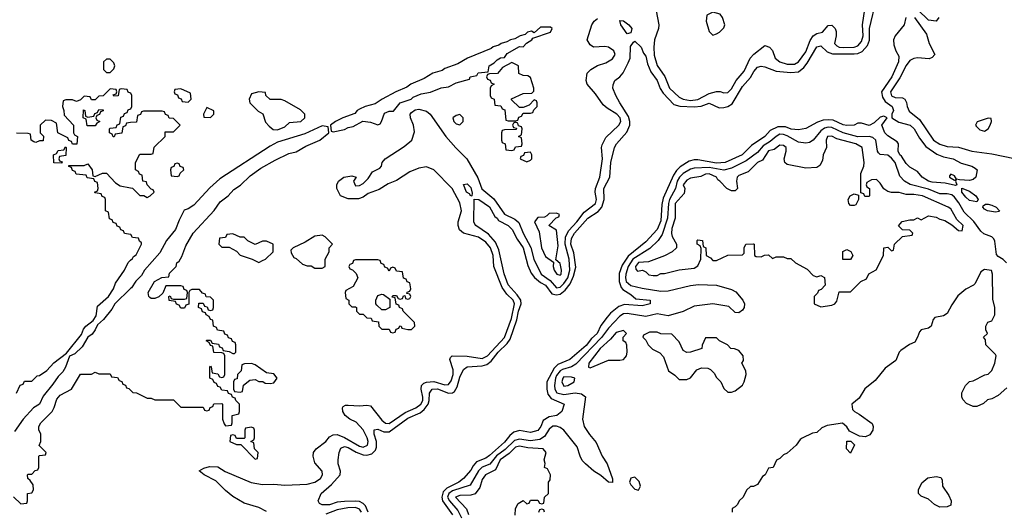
# Model space of a CAD drawing. Header units: inches. Extents: x 2710684 to 2828758, y 857022 to 965663.
# Tile 178 of 256: x 2769404 to 2774697, y 906614 to 909257. Entities that reach past the tile are written whole.
import ezdxf

# ---------------------------------------------------------------- set-up
doc = ezdxf.new("R2010")
doc.units = ezdxf.units.IN
doc.header["$MEASUREMENT"] = 0
doc.layers.add('C7960', color=7, linetype='Continuous')
doc.layers.add('C7970', color=7, linetype='Continuous')

msp = doc.modelspace()

# ---------------------------------------------------------------- linework, layer by layer
at = {"layer": 'C7960', "color": 4, "elevation": 12}
for points in [[(2769890, 909046), (2769870, 909046), (2769854, 909030), (2769854, 908990), (2769870, 908974), (2769890, 908974), (2769910, 908994), (2769915.3, 909010), (2769910, 909026)], [(2769810, 908686), (2769767.3, 908687.3), (2769762, 908722), (2769746, 908730), (2769747.3, 908772.7), (2769754, 908770), (2769758, 908738), (2769770, 908734), (2769802, 908738), (2769807.3, 908752.7), (2769822, 908758), (2769830, 908774), (2769852.7, 908772.7), (2769852.7, 908767.3), (2769838, 908762), (2769832.7, 908747.3), (2769818, 908742), (2769814, 908730), (2769818, 908718), (2769834, 908710), (2769818, 908702)], [(2769630, 908486), (2769587.3, 908487.3), (2769586, 908530), (2769602, 908538), (2769610, 908554), (2769642, 908558), (2769650, 908574), (2769654, 908570), (2769652.7, 908527.3), (2769618, 908522), (2769614, 908510), (2769618, 908498), (2769632.7, 908492.7)]]:
    msp.add_lwpolyline(points, close=True, dxfattribs=at)
for points in [[(2770000, 908862.7), (2769987.3, 908867.3), (2769982, 908882), (2769950, 908886), (2769938, 908882), (2769932.7, 908847.3), (2769910, 908846), (2769907.3, 908852.7), (2769922, 908858), (2769926, 908870), (2769922, 908882), (2769890, 908886), (2769852.7, 908847.3), (2769830, 908846), (2769810, 908826), (2769790, 908826), (2769782, 908842), (2769750, 908846), (2769730, 908826), (2769710, 908818), (2769687.3, 908827.3), (2769652.7, 908827.3), (2769638, 908822), (2769634, 908790), (2769642, 908770), (2769643.6, 908743.6), (2769694, 908690), (2769694, 908650), (2769698, 908638), (2769714, 908630), (2769711.6, 908588.4), (2769688, 908588), (2769682, 908602), (2769667.3, 908607.3), (2769662, 908622), (2769608.9, 908648.9), (2769602, 908702), (2769574.6, 908714.6), (2769542, 908718), (2769514, 908690), (2769514, 908650), (2769531.6, 908631.6), (2769530, 908606), (2769510, 908606), (2769490, 908598), (2769480.4, 908600.4), (2769466, 908610), (2769462, 908642), (2769450, 908646), (2769387.3, 908647.3)], [(2770000, 908704.1), (2769978, 908702), (2769972.7, 908687.3), (2769958, 908682), (2769952.7, 908647.3), (2769918, 908642), (2769912.7, 908627.3), (2769907.3, 908627.3), (2769902, 908642), (2769886, 908650), (2769886, 908670), (2769890, 908674), (2769922, 908678), (2769927.3, 908692.7), (2769942, 908698), (2769947.3, 908732.7), (2769962, 908738), (2769967.3, 908752.7), (2769982, 908758), (2769987.3, 908772.7), (2770000, 908777.3)], [(2770000, 908102.3), (2769967.3, 908107.3), (2769962, 908122), (2769947.3, 908127.3), (2769942, 908142), (2769927.3, 908147.3), (2769922, 908162), (2769907.3, 908167.3), (2769902, 908182), (2769887.3, 908187.3), (2769882, 908222), (2769866, 908230), (2769866, 908290), (2769862, 908302), (2769847.3, 908307.3), (2769842, 908322), (2769810, 908326), (2769806, 908330), (2769822, 908338), (2769826, 908350), (2769822, 908382), (2769807.3, 908387.3), (2769802, 908402), (2769767.3, 908407.3), (2769762, 908422), (2769707.3, 908427.3), (2769702, 908442), (2769687.3, 908447.3), (2769682, 908462), (2769667.3, 908467.3), (2769667.3, 908472.7), (2769750, 908474), (2769770, 908482), (2769794, 908450), (2769798, 908418), (2769810, 908414), (2769850, 908432), (2769870, 908432), (2769919.6, 908379.6), (2769943.6, 908363.6), (2770000, 908353.7)], [(2769386, 907250), (2769407.3, 907292.7), (2769422, 907298), (2769430, 907314), (2769470, 907314), (2769498, 907342), (2769510, 907344.7), (2769550, 907371), (2769587, 907413), (2769656.4, 907463.6), (2769736, 907564), (2769747, 907593), (2769759, 907610), (2769799.5, 907640.5), (2769814.8, 907665.2), (2769823.1, 907716.9), (2769882, 907770), (2769908, 907810), (2769919, 907841), (2769968, 907910), (2769987.3, 907952.7), (2770000, 907964.6)], [(2770000, 907811.3), (2769916, 907730), (2769899.3, 907700.7), (2769855.2, 907644.8), (2769822.5, 907617.5), (2769810.5, 907589.5), (2769792.8, 907567.2), (2769771, 907550), (2769740.7, 907499.3), (2769699.8, 907460.2), (2769671.6, 907448.4), (2769650.7, 907389.3), (2769635.9, 907364.1), (2769610, 907339), (2769583, 907297), (2769530, 907233.2), (2769510.6, 907189.4), (2769478.8, 907170), (2769422.8, 907110), (2769376.7, 907043.3)], [(2769371.6, 906691.6), (2769410, 906654), (2769442, 906658), (2769446, 906670), (2769446, 906710), (2769470, 906714), (2769478, 906730), (2769476.4, 906756.4), (2769460.4, 906780.4), (2769448, 906790), (2769446, 906810), (2769450, 906814), (2769470, 906814), (2769487.3, 906832.7), (2769502, 906838), (2769506, 906850), (2769506, 906910), (2769510, 906914), (2769542, 906918), (2769546, 906930), (2769508.7, 906968.7), (2769518, 906990), (2769518, 907030), (2769506, 907050), (2769506, 907070), (2769518, 907090), (2769578, 907150), (2769590, 907172), (2769603.2, 907216.8), (2769622, 907238), (2769682, 907270), (2769730, 907351.3), (2769790, 907352), (2769810, 907362), (2769830, 907354), (2769890, 907354), (2769898, 907338), (2769930, 907334), (2769938, 907318), (2769952.7, 907312.7), (2769958, 907298), (2769972.7, 907292.7), (2769978, 907278), (2769990, 907274), (2770000, 907264.6)]]:
    msp.add_lwpolyline(points, dxfattribs=at)
at = {"layer": 'C7970', "color": 4}
for points, elevation in [([(2771277.3, 906610), (2771263.3, 906643.3), (2771250, 906656.9), (2771230, 906666.4), (2771210, 906668.9), (2771150, 906667.3), (2771110, 906663), (2771069.7, 906649.7), (2771030, 906649.3), (2771016.4, 906656.4), (2771008.7, 906670), (2771024, 906710), (2771081, 906759), (2771126, 906810), (2771129.4, 906830), (2771116, 906870), (2771116, 906890), (2771120.9, 906930), (2771130, 906954), (2771150, 906962.4), (2771170, 906957.7), (2771212.5, 906932.5), (2771250, 906917.3), (2771270, 906915.2), (2771296.8, 906923.2), (2771316.8, 906943.2), (2771321.5, 906958.5), (2771322, 906990), (2771310, 907028), (2771310, 907052), (2771330, 907056.3), (2771361.4, 907041.4), (2771390, 907041.1), (2771490, 907114.4), (2771557, 907143), (2771579.1, 907160.9), (2771600.4, 907190), (2771606, 907210), (2771606.2, 907250), (2771620.9, 907270), (2771650, 907272.1), (2771709.1, 907249.1), (2771730, 907251.7), (2771740.9, 907259.1), (2771756.5, 907283.5), (2771770, 907334.8), (2771790, 907377.3), (2771809.7, 907390.3), (2771890, 907396.1), (2771915.7, 907404.3), (2771938.6, 907421.4), (2771976.4, 907470), (2772024.3, 907515.7), (2772040.5, 907539.5), (2772076.9, 907643.1), (2772085.8, 907690), (2772099.3, 907730), (2772097.3, 907750), (2772078.8, 907778.8), (2772030, 907832.3), (2772008.4, 907891.6), (2771980.3, 908020.3), (2771961.8, 908061.8), (2771923.5, 908103.5), (2771855.3, 908150), (2771850, 908158), (2771845.2, 908170), (2771847.3, 908292.7), (2771872, 908290), (2771930, 908250.6), (2771958.4, 908198.4), (2771970, 908190.4), (2771977.3, 908177.3), (2772030.5, 908150), (2772052.2, 908130), (2772078, 908078), (2772111.4, 908030), (2772135.9, 907935.9), (2772154.1, 907894.1), (2772171, 907871), (2772203.5, 907843.5), (2772230, 907830.2), (2772264.3, 907784.3), (2772290, 907777.2), (2772310, 907781.8), (2772336.9, 907803.1), (2772363.4, 907836.6), (2772382, 907878), (2772393, 907927), (2772383.4, 908003.4), (2772367.2, 908050), (2772370, 908080.7), (2772386.2, 908110), (2772457.4, 908190), (2772513.1, 908226.9), (2772534.3, 908250), (2772546, 908290), (2772544.4, 908350), (2772576.2, 908410), (2772581.3, 908490), (2772600.7, 908570), (2772612.3, 908590), (2772667.5, 908652.5), (2772683.5, 908690), (2772684.4, 908710), (2772677, 908737), (2772629.7, 908810), (2772609.5, 908850), (2772593.2, 908890), (2772593.6, 908906.4), (2772604, 908930), (2772630, 908950.8), (2772647.8, 908972.2), (2772674.3, 909025.7), (2772685.1, 909050), (2772687, 909113), (2772703.1, 909136.9), (2772710, 909142), (2772744.7, 909110), (2772756.9, 909076.9), (2772770, 909062), (2772779.5, 909019.5), (2772797.7, 908977.7), (2772830.3, 908930), (2772847.8, 908887.8), (2772863.1, 908863.1), (2772921.3, 908801.3), (2772952.3, 908792.3), (2773030, 908788.5), (2773066.6, 908793.4), (2773110, 908808), (2773163.4, 908783.4), (2773190, 908785.3), (2773210, 908790.3), (2773234.9, 908805.1), (2773290, 908899.1), (2773333.1, 908946.9), (2773350, 908978.8), (2773370, 909002.8), (2773390, 909007.3), (2773410, 909004.9), (2773470, 908980.5), (2773550, 908974.3), (2773590, 908977.6), (2773619, 909001), (2773636.6, 909023.4), (2773690, 909112.4), (2773710, 909116.4), (2773744.7, 909084.7), (2773773.7, 909073.7), (2773890, 909073.6), (2773910, 909076.5), (2773933.2, 909086.8), (2773962, 909118), (2773972.7, 909147.3), (2773972.8, 909210), (2774009.8, 909370)], 4), ([(2772825.1, 909305.1), (2772840.3, 909230), (2772838.3, 909210), (2772816.9, 909150), (2772812.2, 909110), (2772813.9, 909066.1), (2772830, 909010.5), (2772871.5, 908951.5), (2772897, 908890), (2772950, 908840.3), (2772970.2, 908830.2), (2773010, 908823.8), (2773050, 908828.5), (2773110, 908860.2), (2773150, 908872), (2773170, 908872.2), (2773190, 908863.8), (2773210, 908866), (2773230, 908885.5), (2773254.8, 908930), (2773298.5, 908981.5), (2773331.1, 909050), (2773350, 909072), (2773410, 909118.8), (2773434.8, 909110), (2773450, 909091), (2773464.4, 909050), (2773490.2, 909030.2), (2773530, 909018.4), (2773570, 909018.6), (2773590.9, 909030), (2773630, 909084.9), (2773653.7, 909146.3), (2773668.7, 909171.3), (2773690, 909183.7), (2773719, 909190), (2773750, 909226.8), (2773770, 909227.3), (2773787.3, 909210), (2773793.1, 909193.1), (2773793.7, 909170), (2773784.9, 909130), (2773797.3, 909117.3), (2773810, 909110.3), (2773830, 909108.6), (2773890, 909110.2), (2773910, 909117.2), (2773930, 909139.5), (2773939.1, 909170), (2773934.6, 909230), (2773946.8, 909313.2)], 8), ([(2774345.5, 909270), (2774330.4, 909249.6), (2774290, 909255.1), (2774232.3, 909310)], 8), ([(2770730, 906613.3), (2770690, 906634.5), (2770610, 906658.4), (2770550, 906694), (2770510, 906725.1), (2770457.5, 906777.5), (2770395.3, 906810), (2770368.7, 906831.3), (2770393.6, 906846.4), (2770424.5, 906855.5), (2770470, 906853), (2770508.6, 906828.6), (2770649.1, 906769.1), (2770710, 906757.7), (2770770, 906760.2), (2770830, 906754), (2770950, 906760.9), (2770990, 906770.4), (2771020.9, 906790), (2771032.7, 906810), (2771029.2, 906830), (2770990, 906875.3), (2770982, 906910), (2770983.7, 906930), (2770997.2, 906950), (2771049.3, 906990), (2771070, 907014), (2771090, 907025.5), (2771110, 907026.7), (2771150, 907011.6), (2771230, 906964.5), (2771250, 906959.1), (2771273.5, 906970), (2771276.8, 906990), (2771271.6, 907010), (2771251.3, 907051.3), (2771212.8, 907092.8), (2771178, 907110), (2771154.5, 907130), (2771142, 907150), (2771139.3, 907170), (2771142.5, 907177.5), (2771155.5, 907184.5), (2771170, 907185.5), (2771230, 907180.5), (2771270, 907185.5), (2771290, 907182), (2771350, 907104.9), (2771370, 907088.1), (2771390, 907086.2), (2771475.3, 907144.7), (2771533.3, 907170), (2771560.3, 907190), (2771570.7, 907210), (2771571.4, 907228.6), (2771562, 907270), (2771564, 907290), (2771577, 907303), (2771590.8, 907309.2), (2771630, 907312.1), (2771690, 907293.6), (2771710, 907295.3), (2771723.9, 907316.1), (2771733.6, 907350), (2771734.4, 907374.4), (2771717, 907430), (2771719, 907441), (2771728, 907450), (2771810, 907447.7), (2771890, 907435.9), (2771919.2, 907450), (2772010.9, 907549.1), (2772048.2, 907650), (2772064.8, 907730), (2772057.6, 907750), (2772022, 907782), (2771998, 907818), (2771952.1, 907930), (2771948.6, 907990), (2771935.8, 908030), (2771910, 908061), (2771870, 908087.4), (2771789.8, 908109.8), (2771767.5, 908127.5), (2771760.5, 908150), (2771760.5, 908170), (2771778.3, 908230), (2771770, 908272.7), (2771729.6, 908350), (2771630.7, 908450.7), (2771590, 908466.6), (2771550, 908459.7), (2771501.1, 908438.9), (2771430, 908392), (2771385.7, 908374.3), (2771335.8, 908344.2), (2771277.5, 908322.5), (2771250, 908304), (2771225.4, 908294.6), (2771170, 908294), (2771128, 908310), (2771108, 908350), (2771108, 908370), (2771118, 908390), (2771146, 908410), (2771190, 908418), (2771212, 908410), (2771198, 908390), (2771210, 908364.7), (2771230, 908366), (2771250, 908376), (2771276.6, 908403.4), (2771300.9, 908439.1), (2771340.2, 908459.8), (2771348.7, 908470), (2771353.2, 908490), (2771369, 908510), (2771470, 908575.5), (2771512.7, 908610), (2771526, 908654), (2771520.5, 908690), (2771504.2, 908730), (2771502.9, 908750), (2771510, 908759.1), (2771530, 908772.2), (2771550, 908777.1), (2771590, 908765.5), (2771610.3, 908750.3), (2771694.4, 908630), (2771748.3, 908568.3), (2771807.2, 908510), (2771867.2, 908407.2), (2771888.8, 908348.8), (2771953.5, 908293.5), (2772010, 908211.7), (2772065.5, 908185.5), (2772086.5, 908166.5), (2772110.2, 908110), (2772152.4, 908032.4), (2772167.2, 907970), (2772206.7, 907890), (2772255, 907855), (2772290, 907814.9), (2772310, 907819.2), (2772330, 907838.6), (2772350.4, 907869.6), (2772360.9, 907910), (2772358, 907970), (2772336.1, 908050), (2772338.6, 908090), (2772356.1, 908123.9), (2772398.8, 908170), (2772438.3, 908221.7), (2772499.7, 908270), (2772505.1, 908290), (2772498, 908330), (2772499.2, 908350), (2772522, 908410), (2772536.4, 908510), (2772531.3, 908570), (2772534.5, 908585.5), (2772555.6, 908624.4), (2772624.5, 908690), (2772635.4, 908710), (2772632.4, 908730), (2772613.6, 908750), (2772561.3, 908781.3), (2772540.1, 908800.1), (2772499.1, 908859.1), (2772454, 908910), (2772449, 908930), (2772454, 908970), (2772474, 908990), (2772510, 909010.8), (2772554.2, 909025.8), (2772590, 909046.8), (2772605.2, 909070), (2772597.2, 909090), (2772570, 909109), (2772550, 909114), (2772489.2, 909109.2), (2772470, 909122), (2772454, 909150), (2772478.9, 909230), (2772492.6, 909250), (2772510, 909264.4)], 8), ([(2774167, 909270), (2774159.3, 909230), (2774110.8, 909170), (2774100.7, 909150), (2774102.5, 909122.5), (2774114, 909090), (2774130, 909062), (2774128, 909030), (2774092.9, 908950), (2774037, 908870), (2774041.5, 908841.5), (2774056.9, 908816.9), (2774094.8, 908790), (2774101, 908770), (2774092, 908750), (2774092, 908730), (2774130, 908707.3), (2774190.6, 908690), (2774212.4, 908670), (2774240.3, 908620.3), (2774275.3, 908575.3), (2774334.7, 908534.7), (2774370, 908520.5), (2774422, 908510), (2774465.5, 908485.5), (2774522, 908470), (2774539.8, 908459.8), (2774551.3, 908450), (2774544.7, 908410), (2774530, 908399), (2774510, 908393.2), (2774456.4, 908396.4), (2774440.4, 908400.4), (2774430, 908418), (2774410, 908426), (2774402, 908418), (2774402, 908410), (2774430, 908394), (2774438, 908398), (2774434, 908390), (2774442, 908370), (2774434.4, 908365.6), (2774378.6, 908378.6), (2774310, 908384.7), (2774288.7, 908390), (2774255.3, 908410), (2774230, 908442), (2774190, 908464), (2774170, 908484), (2774144.5, 908524.5), (2774135.3, 908530), (2774126, 908550), (2774128.7, 908590), (2774120.2, 908600.2), (2774070, 908632.3), (2774054.5, 908650), (2774039, 908690), (2774068, 908730), (2774050, 908739), (2774030, 908733.2), (2773996.8, 908703.2), (2773970, 908689.4), (2773930, 908702), (2773910, 908702), (2773890.5, 908689.5), (2773850, 908688.2), (2773830, 908692.3), (2773776.6, 908716.6), (2773750, 908718.9), (2773723.1, 908716.9), (2773693, 908707), (2773630, 908673.2), (2773590, 908664.5), (2773550.5, 908669.5), (2773521, 908681), (2773478.9, 908681.1), (2773438.7, 908661.3), (2773410.5, 908630), (2773338.4, 908581.6), (2773287.3, 908530), (2773196, 908490), (2773150, 908486), (2773050, 908504.7), (2773030, 908504.7), (2773003.1, 908496.9), (2772954.3, 908465.7), (2772934, 908446), (2772918.2, 908421.8), (2772862.6, 908297.4), (2772855.8, 908264.2), (2772850, 908175.3), (2772830.2, 908130), (2772770, 908062.4), (2772674.1, 907985.9), (2772642, 907938), (2772627.4, 907892.6), (2772626.7, 907850), (2772637.4, 907817.4), (2772646.7, 907806.7), (2772690, 907779.1), (2772715.9, 907755.9), (2772794, 907750), (2772794, 907730), (2772750, 907719.3), (2772654.4, 907725.6), (2772625.4, 907714.6), (2772580.3, 907679.7), (2772561.7, 907658.3), (2772527.7, 907612.3), (2772508.4, 907570), (2772477, 907543), (2772450, 907505.1), (2772362, 907430), (2772297.1, 907402.9), (2772276.3, 907383.7), (2772237.6, 907310), (2772238, 907270), (2772243.9, 907243.9), (2772260.5, 907220.5), (2772330.8, 907190), (2772318, 907150), (2772291.3, 907130), (2772250, 907122.7), (2772218, 907102), (2772204.9, 907070), (2772190, 907047.8), (2772150, 907037), (2772090, 907047.8), (2772060.5, 907039.5), (2772038, 907022), (2772010, 906985.1), (2771930, 906914.7), (2771910, 906900.5), (2771859.2, 906880.8), (2771841.2, 906858.8), (2771830, 906835.1), (2771790.4, 906790), (2771764.4, 906770), (2771700.6, 906739.4), (2771680.6, 906719.4), (2771674, 906690), (2771677.2, 906670), (2771730, 906595.5)], 4), ([(2774214.9, 909270), (2774279.2, 909179.2), (2774292.7, 909130), (2774322.8, 909070), (2774310, 909054), (2774293, 909047), (2774230, 909052.3), (2774210, 909049.4), (2774190, 909038.4), (2774170, 909012), (2774135.1, 908944.9), (2774085.8, 908870), (2774090, 908848.9), (2774110, 908839.6), (2774150, 908837), (2774162, 908830), (2774171.8, 908811.8), (2774174, 908790), (2774185.3, 908765.3), (2774240.8, 908720.8), (2774315.8, 908610), (2774350, 908587.6), (2774390, 908576), (2774450, 908572.4), (2774522, 908550), (2774630, 908536.3), (2774751, 908511)], 8), ([(2770000, 908777.3), (2770002, 908778), (2770006, 908790), (2770006, 908850), (2770002, 908862), (2770000, 908862.7)], 12), ([(2770000, 908353.7), (2770010, 908352), (2770050, 908312), (2770071.6, 908311.6), (2770090, 908302), (2770106, 908310), (2770126, 908330), (2770122, 908342), (2770110, 908346), (2770088.9, 908368.9), (2770086, 908386), (2770066, 908390), (2770062, 908422), (2770047.3, 908427.3), (2770042, 908442), (2770026, 908450), (2770026, 908490), (2770050, 908534), (2770110, 908534), (2770122, 908538), (2770127.3, 908572.7), (2770186, 908630), (2770186, 908654), (2770230, 908654), (2770266, 908690), (2770230, 908726), (2770207.3, 908727.3), (2770202, 908742), (2770187.3, 908747.3), (2770182, 908762), (2770170, 908766), (2770070, 908766), (2770058, 908762), (2770052.7, 908747.3), (2770038, 908742), (2770032.7, 908707.3), (2770000, 908704.1)], 12), ([(2770000, 907264.6), (2770012.7, 907252.7), (2770031.6, 907251.6), (2770090, 907222), (2770110, 907222), (2770130, 907214), (2770230, 907214), (2770270, 907174), (2770390, 907174), (2770398, 907158), (2770410, 907154), (2770422, 907158), (2770427.3, 907172.7), (2770442, 907178), (2770447.3, 907192.7), (2770490, 907194), (2770494, 907190), (2770494, 907110), (2770503.6, 907083.6), (2770510, 907074), (2770542, 907078), (2770546, 907090), (2770546, 907130), (2770582, 907138), (2770586, 907150), (2770586, 907190), (2770566, 907210), (2770562, 907222), (2770547.3, 907227.3), (2770542, 907242), (2770527.3, 907247.3), (2770522, 907262), (2770490, 907266), (2770482, 907282), (2770470, 907286), (2770462, 907302), (2770450, 907306), (2770442, 907322), (2770426, 907330), (2770426, 907390), (2770430, 907394), (2770434, 907390), (2770438, 907358), (2770470, 907354), (2770478, 907338), (2770490, 907334), (2770502, 907338), (2770506, 907350), (2770506, 907450), (2770502, 907462), (2770490, 907466), (2770447.3, 907467.3), (2770442, 907502), (2770430, 907506), (2770422, 907522), (2770406, 907530), (2770410, 907534), (2770430, 907534), (2770438, 907518), (2770472.7, 907512.7), (2770478, 907498), (2770492.7, 907492.7), (2770498, 907478), (2770530, 907474), (2770550, 907462), (2770558, 907462), (2770566, 907470), (2770566, 907510), (2770562, 907522), (2770547.3, 907527.3), (2770542, 907542), (2770527.3, 907547.3), (2770522, 907562), (2770507.3, 907567.3), (2770502, 907582), (2770467.3, 907587.3), (2770462, 907602), (2770446, 907610), (2770442, 907642), (2770430, 907646), (2770422, 907662), (2770406, 907670), (2770402, 907682), (2770387.3, 907687.3), (2770382, 907702), (2770366, 907710), (2770367.3, 907732.7), (2770390, 907734), (2770398, 907718), (2770412.7, 907712.7), (2770418, 907698), (2770430, 907694), (2770442, 907698), (2770446, 907710), (2770446, 907750), (2770430, 907766), (2770407.3, 907767.3), (2770402, 907782), (2770387.3, 907787.3), (2770370, 907806), (2770330, 907806), (2770318, 907802), (2770314, 907790), (2770312.7, 907727.3), (2770298, 907722), (2770290, 907706), (2770270, 907706), (2770262, 907722), (2770247.3, 907727.3), (2770242, 907742), (2770207.3, 907747.3), (2770206, 907770), (2770212.7, 907772.7), (2770218, 907758), (2770230, 907754), (2770290, 907754), (2770302, 907758), (2770306, 907790), (2770302, 907802), (2770287.3, 907807.3), (2770282, 907822), (2770270, 907826), (2770190, 907826), (2770172.7, 907787.3), (2770152.7, 907767.3), (2770130, 907758), (2770110, 907758), (2770103.1, 907763.1), (2770098, 907770), (2770095.3, 907790), (2770129.4, 907850.6), (2770168.9, 907871.1), (2770206, 907874), (2770210, 907894), (2770246, 907930), (2770248, 907950), (2770260.4, 907959.6), (2770276.4, 907983.6), (2770298, 908042), (2770337.2, 908110), (2770450, 908231.3), (2770481.7, 908278.3), (2770524, 908310), (2770554.8, 908345.2), (2770591.5, 908368.5), (2770642.5, 908417.5), (2770700.7, 908459.3), (2770777, 908503), (2770850, 908538), (2770890, 908546.8), (2770942, 908578), (2771018, 908610), (2771066, 908650), (2771062, 908682), (2771030, 908686), (2770936.8, 908643.2), (2770790, 908598.4), (2770750, 908578), (2770479.1, 908400.9), (2770426.1, 908353.9), (2770339.9, 908260.1), (2770310, 908240.7), (2770287.3, 908232.7), (2770260.4, 908179.6), (2770242, 908130), (2770194, 908070), (2770156.7, 908003.3), (2770074.8, 907910), (2770058, 907882), (2770028.7, 907851.3), (2770004.4, 907815.6), (2770000, 907811.3)], 12), ([(2774708, 907950), (2774690, 907968), (2774664, 907984), (2774655.8, 907995.8), (2774646.7, 908066.7), (2774640, 908080), (2774630.7, 908090.7), (2774586.8, 908106.8), (2774570, 908120.5), (2774533.2, 908173.2), (2774481.7, 908221.7), (2774453.1, 908273.1), (2774430, 908304), (2774415.2, 908315.2), (2774390, 908322), (2774350, 908321.4), (2774290, 908345.5), (2774191.6, 908371.6), (2774159.6, 908390), (2774135.8, 908415.8), (2774110.7, 908490), (2774090, 908513.7), (2774070, 908528.3), (2774030, 908532.7), (2774021, 908541), (2774015.1, 908550), (2774006, 908610), (2773990, 908624.7), (2773970, 908628.6), (2773910, 908628.1), (2773829.9, 908649.9), (2773770, 908677), (2773750, 908679.4), (2773730, 908675), (2773710, 908660.4), (2773670, 908609.6), (2773650, 908597.4), (2773630, 908594), (2773590, 908599.1), (2773530, 908632.7), (2773510, 908640.7), (2773490, 908641.2), (2773470, 908629.8), (2773438.3, 908601.7), (2773400.8, 908579.2), (2773370, 908542.7), (2773310, 908498.2), (2773230, 908459.3), (2773190, 908447.8), (2773110, 908462.1), (2773030, 908458.5), (2773010, 908454.2), (2772970, 908429.8), (2772950.2, 908410), (2772938.6, 908390), (2772930.1, 908349.9), (2772897.8, 908290), (2772892.3, 908270), (2772886.6, 908190), (2772857.6, 908102.4), (2772836, 908070), (2772792, 908028), (2772700.2, 907970), (2772675.1, 907930), (2772661.6, 907890), (2772659.8, 907870), (2772665, 907850), (2772688.9, 907828.9), (2772750, 907813.8), (2772850, 907798), (2772890, 907798.8), (2773010.9, 907829.1), (2773052.8, 907832.8), (2773150, 907830.3), (2773230, 907806.4), (2773254, 907794), (2773290.8, 907750), (2773301, 907730), (2773298.8, 907710), (2773290, 907695.3), (2773270, 907681.2), (2773250, 907682.7), (2773216.1, 907716.1), (2773130, 907729.6), (2773030, 907716.8), (2772971.4, 907688.6), (2772890, 907665.1), (2772830, 907675.1), (2772770, 907662.4), (2772670, 907677.3), (2772650, 907676.4), (2772630, 907662.6), (2772570, 907598.3), (2772532.2, 907547.8), (2772394.5, 907405.5), (2772370, 907391.6), (2772322.6, 907377.4), (2772310, 907369.8), (2772290, 907344.7), (2772283.7, 907330), (2772279, 907290), (2772280.6, 907270), (2772291, 907251), (2772330, 907242.7), (2772390.3, 907250.3), (2772424.9, 907244.9), (2772446, 907230), (2772430.3, 907110), (2772439, 907070), (2772466.9, 907026.9), (2772503.4, 906983.4), (2772534.8, 906910), (2772562.8, 906870), (2772590.8, 906789.2), (2772590.8, 906769.2), (2772569, 906770), (2772527.5, 906807.5), (2772489.7, 906829.7), (2772445.2, 906870), (2772428, 906888), (2772417, 906910), (2772400.4, 906960.4), (2772330, 907049.7), (2772310, 907065.4), (2772290, 907072), (2772270, 907072), (2772250, 907056.3), (2772224.4, 907015.6), (2772199.3, 907000.7), (2772150, 906992.3), (2772090, 907002.6), (2772064.3, 906995.7), (2772013.6, 906946.4), (2771967.9, 906912.1), (2771932, 906868), (2771890, 906850.8), (2771870, 906832.3), (2771826, 906754), (2771730, 906723.4), (2771710.2, 906710), (2771703.7, 906690), (2771713.7, 906670), (2771758.8, 906618.8), (2771778.4, 906578.4)], 8), ([(2770000, 907964.6), (2770010, 907974), (2770015.3, 907984.7), (2770030, 907994), (2770058, 908050), (2770058, 908058), (2770047.3, 908067.3), (2770042, 908082), (2770010, 908086), (2770002, 908102), (2770000, 908102.3)], 12), ([(2774710, 907278), (2774663.4, 907236.6), (2774630, 907219), (2774607.1, 907212.9), (2774585.4, 907194.6), (2774550, 907178), (2774530, 907178), (2774494.6, 907194.6), (2774474.6, 907214.6), (2774468, 907230), (2774468.9, 907251.1), (2774488.9, 907291.1), (2774510, 907311.3), (2774530, 907316), (2774592.7, 907347.3), (2774610, 907351), (2774630, 907371.3), (2774646, 907410), (2774652.7, 907450), (2774650, 907458), (2774598, 907510), (2774596.4, 907536.4), (2774586, 907550), (2774606, 907570), (2774598, 907590), (2774598, 907610), (2774609, 907631), (2774630, 907638), (2774645.2, 907670), (2774645.2, 907710), (2774634.8, 907754.8), (2774632.7, 907890), (2774628.7, 907908.7), (2774590, 907914), (2774570, 907902), (2774540.5, 907839.5), (2774530.5, 907829.5), (2774490, 907808.7), (2774447.9, 907772.1), (2774415.2, 907724.8), (2774390, 907677.2), (2774370, 907666), (2774324, 907656), (2774315.3, 907644.7), (2774304.7, 907610), (2774290, 907599), (2774250, 907589), (2774240.5, 907579.5), (2774230.4, 907549.6), (2774215.6, 907524.4), (2774188.1, 907511.9), (2774140.5, 907479.5), (2774131, 907470), (2774114.4, 907425.6), (2774056.8, 907383.2), (2774002, 907318), (2773946.8, 907273.2), (2773916.8, 907223.2), (2773878, 907190), (2773881, 907161), (2773892, 907150), (2773916.8, 907136.8), (2773986, 907086), (2773991.3, 907070), (2773991, 907050), (2773974.4, 907025.6), (2773950, 907014), (2773918, 907018), (2773865.2, 907045.2), (2773850, 907068), (2773828, 907088), (2773744, 907076), (2773716.9, 907063.1), (2773690, 907038), (2773665.4, 907034.6), (2773610, 907008), (2773599.6, 907000.4), (2773578, 906970), (2773530, 906926), (2773510, 906918), (2773490, 906898), (2773471.6, 906888.4), (2773454, 906850), (2773430, 906846), (2773411.3, 906810), (2773398, 906802), (2773370, 906758), (2773348, 906748), (2773332, 906748), (2773311.6, 906728.4), (2773294, 906690), (2773272, 906670), (2773262, 906650), (2773250, 906638), (2773234, 906630), (2773234, 906610)], 12), ([(2772067.3, 906592.7), (2772068.7, 906630), (2772083.1, 906656.9), (2772110, 906672), (2772130, 906654), (2772142, 906658), (2772150, 906674), (2772190, 906674), (2772198, 906658), (2772210, 906654), (2772222, 906658), (2772226, 906690), (2772246, 906710), (2772246, 906770), (2772256.4, 906783.6), (2772258, 906810), (2772242, 906842), (2772226, 906850), (2772228, 906872), (2772224, 906890), (2772234, 906930), (2772218, 906950), (2772135.6, 906955.6), (2772090, 906965.1), (2772070, 906958.3), (2772035, 906925), (2771986.9, 906890), (2771962, 906838), (2771908.4, 906810), (2771890, 906785.2), (2771877.6, 906742.4), (2771851.8, 906708.2), (2771830, 906701.3), (2771770, 906698.7), (2771746.7, 906690), (2771806.8, 906626.8), (2771816.3, 906596.3)], 12), ([(2771241.1, 906610), (2771230, 906625.1), (2771210, 906634.5), (2771168.1, 906631.9), (2771110, 906621.4), (2771050, 906598.9)], 8), ([(2772226, 906610), (2772222, 906622), (2772210, 906626), (2772198, 906622), (2772192.7, 906607.3)], 12)]:
    msp.add_lwpolyline(points, dxfattribs=dict(at, elevation=elevation))
for points, elevation in [([(2773130, 909298), (2773098, 909282), (2773094, 909250), (2773110, 909194), (2773130, 909174), (2773150, 909182), (2773166, 909190), (2773190, 909214), (2773195.3, 909230), (2773182, 909270), (2773170, 909288)], 12), ([(2772670, 909182), (2772635.3, 909230), (2772630, 909254), (2772650, 909251), (2772678.8, 909230), (2772694.8, 909210), (2772690, 909186)], 4), ([(2772258, 909218), (2772203.6, 909216.4), (2772170, 909186), (2772155.3, 909195.3), (2772134, 909190), (2772122, 909178), (2772094, 909170), (2772066, 909154), (2772042, 909150), (2772022, 909138), (2771992, 909130), (2771979.8, 909120.2), (2771950, 909112), (2771938, 909102), (2771811.3, 909050), (2771759.1, 909020.9), (2771690, 908995.1), (2771675.5, 908984.5), (2771624.7, 908970), (2771578.8, 908941.2), (2771506, 908910), (2771485.8, 908894.2), (2771426, 908870), (2771352, 908830), (2771315.3, 908804.7), (2771262, 908790), (2771230, 908776), (2771218, 908770), (2771206.4, 908753.6), (2771142, 908730), (2771102, 908710), (2771074, 908690), (2771078, 908658), (2771090, 908654), (2771150, 908667.3), (2771170, 908678), (2771196.5, 908683.5), (2771248.7, 908711.3), (2771290, 908706.8), (2771330, 908691.3), (2771342, 908698), (2771348.7, 908710), (2771365.2, 908754.8), (2771390, 908766), (2771413.6, 908766.4), (2771450, 908811.3), (2771508, 908830), (2771519.3, 908840.7), (2771561.5, 908858.5), (2771612.1, 908867.9), (2771670, 908891), (2771710, 908896), (2771750, 908918), (2771822, 908938), (2771826, 908950), (2771862, 908958), (2771868.4, 908971.6), (2771922, 908978), (2771928, 909010), (2771954.6, 909025.4), (2771970, 909042), (2771988.4, 909051.6), (2772010, 909054), (2772024, 909076), (2772090, 909114), (2772110, 909112), (2772128.7, 909131.3), (2772158, 909150), (2772162, 909158), (2772258, 909190), (2772266, 909210)], 12), ([(2772050, 909028), (2771999.6, 909000.4), (2771972.7, 908967.3), (2771930, 908966), (2771918, 908962), (2771914, 908950), (2771918, 908938), (2771932.7, 908932.7), (2771938, 908918), (2771954, 908910), (2771938, 908902), (2771934, 908890), (2771934, 908850), (2771938, 908838), (2771954, 908830), (2771958, 908798), (2771990, 908794), (2771998, 908778), (2772012.7, 908772.7), (2772018, 908718), (2772030, 908714), (2772070, 908714), (2772082, 908718), (2772087.3, 908732.7), (2772102, 908738), (2772110, 908754), (2772150, 908754), (2772162, 908758), (2772167.3, 908772.7), (2772186, 908790), (2772186, 908810), (2772182, 908822), (2772170, 908826), (2772142, 908798), (2772110, 908786), (2772090, 908786), (2772047.3, 908827.3), (2772047.3, 908832.7), (2772110, 908861), (2772158, 908862), (2772167.3, 908872.7), (2772168, 908890), (2772150, 908946), (2772136.4, 908956.4), (2772110, 908958), (2772087.3, 908967.3), (2772086, 909010)], 12), ([(2770270, 908886), (2770238, 908882), (2770234, 908870), (2770238, 908858), (2770252.7, 908852.7), (2770258, 908838), (2770272.7, 908832.7), (2770278, 908818), (2770310, 908814), (2770326, 908830), (2770322, 908862)], 12), ([(2770690, 908868.7), (2770650, 908858), (2770638, 908830), (2770642, 908810), (2770685.4, 908765.4), (2770711.3, 908751.3), (2770726, 908706), (2770745.4, 908685.4), (2770767.3, 908667.3), (2770790, 908664.9), (2770830, 908681), (2770855.3, 908704.7), (2770915.3, 908710), (2770937.2, 908730), (2770936, 908750), (2770913.6, 908773.6), (2770830, 908822), (2770810, 908828.7), (2770750, 908828), (2770728, 908850), (2770726, 908866)], 12), ([(2770410, 908786), (2770392, 908750), (2770394, 908734), (2770430, 908732), (2770448, 908750), (2770447.3, 908767.3)], 12), ([(2771770, 908748), (2771750, 908742), (2771732, 908730), (2771738, 908710), (2771750, 908698), (2771770, 908692), (2771788, 908710), (2771788, 908730)], 12), ([(2772070, 908706), (2772058, 908702), (2772054, 908690), (2772058, 908678), (2772074, 908674), (2772072.7, 908667.3), (2772010, 908666), (2771998, 908662), (2771994, 908650), (2771994, 908610), (2771998, 908598), (2772014, 908590), (2772018, 908558), (2772050, 908554), (2772062, 908558), (2772070, 908574), (2772102, 908578), (2772106, 908590), (2772102, 908622), (2772086, 908630), (2772102, 908638), (2772106, 908670), (2772102, 908682), (2772086, 908686), (2772082, 908702)], 12), ([(2774610, 908728), (2774551.3, 908708.7), (2774542, 908690), (2774545.4, 908685.4), (2774565.2, 908665.2), (2774590, 908658.8), (2774610, 908671.3), (2774621.2, 908690), (2774628, 908710), (2774626, 908726)], 12), ([(2773770, 908631.2), (2773747.3, 908630), (2773739.1, 908610), (2773740.7, 908570), (2773724, 908530), (2773718.8, 908501.2), (2773706, 908474), (2773690, 908462), (2773630, 908459), (2773530, 908478), (2773518, 908490), (2773514, 908510), (2773524, 908550), (2773524, 908570), (2773510, 908581.2), (2773490, 908582.7), (2773459.9, 908560.1), (2773430, 908551.5), (2773398, 908502), (2773370, 908489), (2773319.9, 908440.1), (2773270, 908419), (2773261, 908410), (2773258, 908390), (2773262, 908350), (2773250, 908338), (2773230, 908338), (2773206, 908350), (2773168, 908390), (2773156.5, 908396.5), (2773149, 908410), (2773110, 908429.3), (2773090, 908426), (2773065.3, 908414.7), (2773010, 908405.2), (2772990, 908394), (2772970.8, 908370), (2772978.8, 908350), (2772976.3, 908323.7), (2772927.9, 908270), (2772927.2, 908190), (2772910, 908135.3), (2772908.5, 908108.5), (2772911.1, 908091.1), (2772934, 908050), (2772934, 908030), (2772911.6, 908008.4), (2772870, 907988), (2772784, 907956), (2772730, 907952.3), (2772714, 907930), (2772716, 907916), (2772725.4, 907905.4), (2772751.3, 907911.3), (2772770, 907902), (2772786.4, 907886.4), (2772810, 907882), (2772830, 907882), (2772850, 907892), (2772870, 907892), (2772950, 907912), (2773030, 907922), (2773050, 907934), (2773066, 907970), (2773067.3, 908027.3), (2773062, 908042), (2773046, 908050), (2773046, 908070), (2773050, 908074), (2773074, 908070), (2773078, 908038), (2773091.6, 908031.6), (2773094, 907990), (2773116.9, 907976.9), (2773130, 907962), (2773150, 907962), (2773210, 907992), (2773290, 907994), (2773298, 908002), (2773298, 908030), (2773308, 908050), (2773347.3, 908052.7), (2773352, 908050), (2773354, 907990), (2773363.6, 907983.6), (2773390, 907982), (2773408.4, 907991.6), (2773430, 907994), (2773450, 907974), (2773470, 907982), (2773510, 907982), (2773530, 907974), (2773550, 907974), (2773574, 907950), (2773636.9, 907916.9), (2773670, 907882), (2773690, 907874), (2773710, 907882), (2773731.1, 907871.1), (2773734, 907830), (2773712.7, 907807.3), (2773698, 907802), (2773692.7, 907787.3), (2773674, 907770), (2773674, 907730), (2773710, 907714), (2773770, 907722), (2773786, 907730), (2773796.4, 907743.6), (2773810, 907794), (2773870, 907794), (2773926, 907850), (2773955.3, 907864.7), (2773968.9, 907891.1), (2774008.4, 907911.6), (2774048, 907990), (2774048.9, 908031.1), (2774070, 908034), (2774090, 908014), (2774102, 908018), (2774106, 908050), (2774148.9, 908091.1), (2774202, 908098), (2774206, 908110), (2774190, 908126), (2774150, 908128), (2774129.1, 908149.1), (2774148.4, 908171.6), (2774190, 908182), (2774210, 908182), (2774230, 908191.3), (2774250, 908182), (2774290, 908202), (2774330, 908196), (2774350, 908184.7), (2774378, 908178), (2774415.3, 908155.3), (2774450, 908124.7), (2774470, 908122), (2774476, 908150), (2774442.5, 908182.5), (2774410, 908241.2), (2774395.3, 908250), (2774258, 908310), (2774210, 908318.4), (2774170, 908317.2), (2774131.6, 908328.4), (2774090, 908328.7), (2774070, 908334), (2774048.9, 908348.9), (2774030, 908378), (2774010, 908398), (2773983.6, 908396.4), (2773958, 908382), (2773954, 908370), (2773958, 908358), (2773972, 908350), (2773972, 908310), (2773970, 908306), (2773947.3, 908307.3), (2773942, 908322), (2773926, 908326), (2773926, 908430), (2773942, 908470), (2773944, 908490), (2773932, 908570), (2773899, 908590), (2773796.6, 908616.6)], 12), ([(2772150, 908546), (2772118, 908542), (2772112.7, 908527.3), (2772098, 908522), (2772094, 908510), (2772130, 908494), (2772150, 908502), (2772158, 908510), (2772158, 908530)], 12), ([(2770250, 908486), (2770238, 908482), (2770232.7, 908467.3), (2770218, 908462), (2770214, 908450), (2770218, 908418), (2770250, 908414), (2770262, 908418), (2770267.3, 908432.7), (2770286, 908450), (2770282, 908462), (2770267.3, 908467.3), (2770262, 908482)], 12), ([(2771830, 908308), (2771822, 908322), (2771806.6, 908330), (2771790, 908371.3), (2771810, 908374.8), (2771830, 908356), (2771836, 908324), (2771834, 908310)], 4), ([(2774550, 908278), (2774510, 908286), (2774490, 908302.7), (2774469.4, 908330), (2774468.4, 908351.6), (2774510, 908336), (2774544.7, 908310), (2774556, 908290)], 4), ([(2773870, 908258), (2773862, 908270), (2773858, 908290), (2773868.9, 908311.1), (2773890, 908322), (2773914, 908314), (2773914, 908290), (2773898, 908262), (2773890, 908258)], 12), ([(2774650, 908222), (2774606, 908230), (2774590, 908238), (2774582, 908250), (2774583.1, 908256.9), (2774595.3, 908264.7), (2774610, 908266), (2774630, 908261), (2774654, 908250), (2774672, 908230), (2774670, 908226)], 4), ([(2772290, 908218), (2772250, 908215.3), (2772238, 908202), (2772224.7, 908195.3), (2772190, 908193.2), (2772171.3, 908170), (2772196.9, 908116.9), (2772208.4, 908030), (2772230, 907984.7), (2772274, 907954), (2772272, 907930), (2772278, 907910), (2772292, 907890), (2772310, 907884), (2772315.1, 907890), (2772316, 907910), (2772310, 907946), (2772286, 907966), (2772299.1, 908040.9), (2772290, 908126), (2772248, 908150), (2772287.3, 908192.7), (2772302, 908198), (2772306, 908210)], 12), ([(2770550, 908106), (2770518, 908102), (2770510, 908086), (2770478, 908082), (2770474, 908050), (2770490, 908034), (2770530, 908034), (2770570, 908012), (2770590, 907992), (2770654, 907970), (2770690, 907952), (2770710, 907962), (2770726, 907970), (2770766, 908010), (2770766, 908050), (2770730, 908066), (2770710, 908066), (2770670, 908048), (2770630, 908068), (2770610, 908088), (2770588.4, 908088.4)], 12), ([(2771030, 908098), (2770990, 908094), (2770939.1, 908060.9), (2770874, 908030), (2770862, 908018), (2770863.6, 908003.6), (2770878, 907978), (2770890, 907974), (2770923.6, 907943.6), (2770950, 907934), (2770970, 907934), (2770990, 907922), (2771030, 907922), (2771046, 907930), (2771046, 907970), (2771068, 908010), (2771068.4, 908031.6), (2771086, 908050), (2771046, 908090)], 12), ([(2773870, 907968), (2773828.9, 907968.9), (2773828.9, 908011.1), (2773850, 908022), (2773871.1, 908011.1), (2773882, 907990)], 12), ([(2771330, 907966), (2771210, 907966), (2771198, 907962), (2771192.7, 907947.3), (2771178, 907942), (2771174, 907930), (2771178, 907918), (2771192.7, 907912.7), (2771212.7, 907892.7), (2771222, 907870), (2771196.9, 907823.1), (2771158, 907802), (2771154, 907790), (2771158, 907758), (2771174, 907750), (2771174, 907730), (2771190, 907714), (2771210, 907714), (2771214, 907710), (2771214, 907690), (2771230, 907674), (2771250, 907674), (2771270, 907654), (2771292.7, 907652.7), (2771298, 907638), (2771332.7, 907632.7), (2771334, 907610), (2771350, 907594), (2771390, 907594), (2771398, 907578), (2771410, 907574), (2771422, 907578), (2771427.3, 907592.7), (2771442, 907598), (2771448.4, 907611.6), (2771454, 907610), (2771458, 907598), (2771490, 907592), (2771510, 907592), (2771528, 907610), (2771526, 907630), (2771466, 907690), (2771462, 907702), (2771446, 907710), (2771442, 907722), (2771427.3, 907727.3), (2771422, 907762), (2771406, 907766), (2771410, 907774), (2771430, 907774), (2771438, 907758), (2771450, 907754), (2771462, 907758), (2771467.3, 907772.7), (2771474, 907774), (2771478, 907758), (2771490, 907754), (2771502, 907758), (2771506, 907770), (2771502, 907782), (2771486, 907786), (2771487.3, 907792.7), (2771502, 907798), (2771506, 907810), (2771502, 907842), (2771487.3, 907847.3), (2771482, 907862), (2771467.3, 907867.3), (2771462, 907902), (2771430, 907906), (2771422, 907922), (2771410, 907926), (2771398, 907922), (2771390, 907906), (2771382, 907922), (2771367.3, 907927.3), (2771362, 907942), (2771347.3, 907947.3), (2771342, 907962)], 12), ([(2771350, 907698), (2771323.1, 907723.1), (2771318, 907730), (2771318, 907750), (2771330, 907774), (2771350, 907782), (2771359.6, 907779.6), (2771394, 907754), (2771394, 907710), (2771390, 907708), (2771370, 907698)], 12), ([(2772650, 907586), (2772610, 907576.2), (2772580.4, 907539.6), (2772523.8, 907490), (2772462.8, 907410), (2772462, 907390), (2772470, 907386), (2772570, 907426.8), (2772630, 907426), (2772649.5, 907430.5), (2772659.6, 907440.4), (2772666, 907450), (2772669.1, 907469.1), (2772668, 907508), (2772662, 907522), (2772648, 907530), (2772648, 907550), (2772666, 907570)], 12), ([(2772830, 907578), (2772790, 907578), (2772758, 907562), (2772754, 907550), (2772770, 907534), (2772782, 907510), (2772806.4, 907486.4), (2772845.4, 907465.4), (2772865.4, 907445.4), (2772892, 907370), (2772926.4, 907346.4), (2772950, 907322), (2772990, 907322), (2773010, 907332), (2773044.7, 907375.3), (2773070, 907384.7), (2773103.6, 907383.6), (2773116.9, 907376.9), (2773136.9, 907356.9), (2773150, 907334), (2773174, 907310), (2773190, 907274), (2773210, 907254), (2773230, 907254), (2773250, 907262), (2773290, 907292), (2773299, 907310), (2773308.7, 907350), (2773308, 907370), (2773286, 907410), (2773294.6, 907425.4), (2773294, 907450), (2773270, 907478), (2773247.3, 907487.3), (2773226, 907490), (2773208.4, 907508.4), (2773166, 907530), (2773150, 907546), (2773090, 907546), (2773072.7, 907507.3), (2773071.1, 907488.9), (2773010.9, 907469.1), (2772990, 907468.7), (2772970, 907478), (2772950, 907526), (2772910, 907566), (2772850, 907568)], 12), ([(2770650, 907408.7), (2770612.7, 907407.3), (2770598, 907402), (2770594, 907370), (2770574, 907350), (2770572.7, 907327.3), (2770558, 907322), (2770554, 907310), (2770554, 907270), (2770558, 907258), (2770590, 907254), (2770602, 907258), (2770607.3, 907292.7), (2770640.4, 907319.6), (2770670, 907322), (2770690, 907312), (2770711.6, 907311.6), (2770723.6, 907303.6), (2770750, 907302), (2770770, 907304.7), (2770788, 907330), (2770770, 907354), (2770730, 907358), (2770670, 907402)], 12), ([(2772330, 907336.3), (2772323.1, 907330), (2772317.6, 907310), (2772330, 907287), (2772350, 907290.7), (2772384, 907310), (2772388, 907330), (2772370, 907335.1)], 12), ([(2770650, 907066), (2770618, 907062), (2770614, 907050), (2770614, 907010), (2770610, 907006), (2770570, 907006), (2770562, 907022), (2770550, 907026), (2770538, 907022), (2770534, 906990), (2770570, 906974), (2770592.7, 906972.7), (2770670, 906894), (2770682, 906898), (2770686, 906930), (2770666, 906950), (2770662, 906982), (2770646, 906990), (2770662, 906998), (2770666, 907010), (2770666, 907050), (2770662, 907062)], 12), ([(2773870, 906926), (2773848, 906950), (2773850, 906992), (2773871.6, 906991.6), (2773891.6, 906971.6)], 12), ([(2774350, 906637.2), (2774322, 906650), (2774290, 906679), (2774250, 906695.3), (2774235.3, 906710), (2774235.3, 906730), (2774252.9, 906767.1), (2774286, 906794), (2774330, 906801), (2774356, 906796), (2774363.6, 906783.6), (2774364.7, 906750), (2774399.1, 906699.1), (2774410.8, 906670.8), (2774410, 906648), (2774390, 906639)], 12), ([(2772710, 906797.2), (2772690, 906793.2), (2772683, 906770), (2772690, 906756), (2772710, 906734), (2772730, 906727.3), (2772740.9, 906750), (2772734.7, 906774.7)], 12)]:
    msp.add_lwpolyline(points, close=True, dxfattribs=dict(at, elevation=elevation))

doc.saveas('drawing.dxf')
